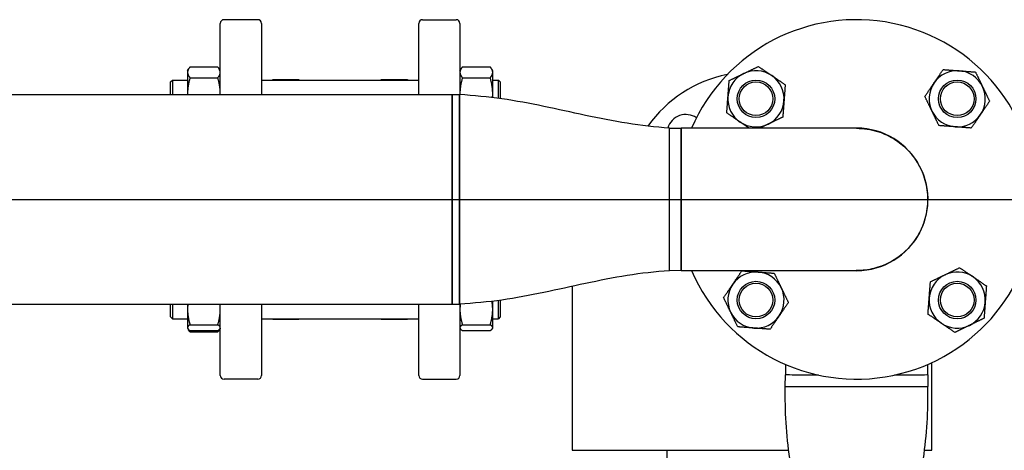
# Paper-space layout 'SHEET_3' of a CAD drawing. Header units: inches. Extents: x 3 to 360, y 8 to 227.
# Tile 50 of 117: x 76 to 92, y 187 to 194. Entities that reach past the tile are written whole.
import ezdxf

# ---------------------------------------------------------------- set-up
doc = ezdxf.new("R2010")
doc.units = ezdxf.units.IN
doc.header["$LTSCALE"] = 10.666667
doc.header["$MEASUREMENT"] = 0
doc.layers.get('0').update_dxf_attribs({"lineweight": 25})
doc.layers.get('DEFPOINTS').update_dxf_attribs({"lineweight": 25})
doc.layers.add('DIMEN', color=7, linetype='Continuous', lineweight=25)
doc.styles.get("Standard").update_dxf_attribs({"font": 'arial.ttf'})
doc.dimstyles.new('DEFAULT-ANSI', dxfattribs={"dimscale": 10.666667, "dimtxt": 0.125, "dimasz": 0.1875, "dimexe": 0.125, "dimexo": 0.0625, "dimgap": 0.031496, "dimtad": 0, "dimtih": 1, "dimtoh": 1, "dimrnd": 1e-08, "dimzin": 4, "dimdsep": 46, "dimtxsty": 'Standard', "dimblk": 'Filled-1', "dimcen": 0.09, "dimdle": 0.393701, "dimclrd": 256, "dimclre": 256, "dimclrt": 256, "dimadec": 0, "dimazin": 1, "dimtfac": 1.504, "dimtofl": 0, "dimtmove": 0, "dimatfit": 3, "dimldrblk": 'Filled-1', "dimfxl": 1, "dimtolj": 1, "dimtzin": 4, "dimlwd": 25, "dimlwe": 25, "dimarcsym": 0})

# ---------------------------------------------------------------- blocks, each defined once
blk = doc.blocks.new('Filled-1')
at = {"color": 0}
for p, q in [((0, 0), (-1, 0.25)), ((-1, 0.25), (-1, -0.25)), ((-1, 0), (0, 0)), ((-1, -0.25), (0, 0))]:
    blk.add_line(p, q, dxfattribs=at)
at = {"color": 0, "flags": 128}
blk.add_lwpolyline([(-1, -0.25), (0, 0), (-1, 0.25), (-1, -0.25)], dxfattribs=at)
at = {"color": 0}
blk.add_solid([(-1, -0.25), (0, 0), (-1, 0.25), (-1, -0.25)], dxfattribs=at)
blk = doc.blocks.new('*D17')
at = {"layer": 'DEFPOINTS', "color": 0, "linetype": 'Continuous'}
for p in [(71.529, 191.33), (126.661, 191.33), (116.695, 142.407)]:
    blk.add_point(p, dxfattribs=at)
at = {"layer": 'DIMEN', "linetype": 'Continuous', "lineweight": 25}
for p, q in [((72.195, 191.33), (127.994, 191.33)), ((126.661, 189.33), (126.661, 167.885)), ((126.661, 144.407), (126.661, 165.852)), ((117.362, 142.407), (127.994, 142.407))]:
    blk.add_line(p, q, dxfattribs=at)
at = {"layer": 'DIMEN', "linetype": 'Continuous', "lineweight": 25, "xscale": 2, "yscale": 2, "zscale": 2}
for p, rotation in [((126.661, 191.33), 90), ((126.661, 142.407), 270)]:
    blk.add_blockref('Filled-1', p, dxfattribs=dict(at, rotation=rotation))
at = {"layer": 'DIMEN', "linetype": 'Continuous', "lineweight": 25, "insert": (124.391, 167.549), "char_height": 1.3333, "attachment_point": 1}
blk.add_mtext('\\A1;48.92', dxfattribs=at)

psp = doc.layouts.new('SHEET_3')

# ---------------------------------------------------------------- linework, layer by layer
for p, q in [((79.075, 193.08), (79.075, 194.267)), ((79.7, 194.33), (79.138, 194.33)), ((79.763, 194.267), (79.763, 193.08)), ((82.388, 193.08), (82.388, 194.267)), ((82.45, 194.33), (83.013, 194.33)), ((83.075, 194.267), (83.075, 193.079)), ((78.529, 193.478), (78.545, 193.506)), ((78.529, 193.478), (78.529, 193.451)), ((78.529, 193.451), (78.529, 193.094)), ((78.57, 193.541), (79.034, 193.541)), ((79.075, 193.478), (79.059, 193.506)), ((83.075, 193.478), (83.092, 193.506)), ((83.117, 193.541), (83.58, 193.541)), ((83.622, 193.478), (83.606, 193.506)), ((83.622, 193.451), (83.622, 193.478)), ((83.622, 193.094), (83.622, 193.451)), ((78.247, 193.29), (78.279, 193.322)), ((78.247, 193.08), (78.247, 193.29)), ((78.279, 193.322), (78.279, 193.08)), ((78.279, 193.322), (78.529, 193.322)), ((78.57, 193.36), (79.034, 193.36)), ((79.763, 193.322), (82.388, 193.322)), ((79.95, 193.322), (79.95, 193.33)), ((79.95, 193.33), (80.388, 193.33)), ((80.388, 193.33), (80.388, 193.322)), ((81.763, 193.322), (81.763, 193.33)), ((81.763, 193.33), (82.2, 193.33)), ((82.2, 193.33), (82.2, 193.322)), ((83.117, 193.36), (83.58, 193.36)), ((83.622, 193.322), (83.716, 193.322)), ((83.716, 193.017), (83.716, 193.322)), ((83.747, 193.29), (83.716, 193.322)), ((83.747, 193.29), (83.747, 193.013)), ((78.529, 193.094), (78.529, 193.08)), ((83.622, 193.029), (83.622, 193.094)), ((73.7, 193.08), (82.945, 193.08)), ((82.945, 193.08), (82.945, 189.58)), ((82.945, 191.33), (82.945, 193.08)), ((82.945, 193.08), (83.07, 193.08)), ((83.07, 189.58), (83.07, 193.08)), ((83.07, 193.08), (83.07, 189.58)), ((86.57, 190.14), (86.57, 192.52)), ((86.57, 190.14), (86.57, 192.52)), ((86.57, 192.52), (86.766, 192.517)), ((89.695, 192.517), (86.766, 192.517)), ((82.945, 189.58), (82.945, 191.33)), ((86.766, 190.142), (86.57, 190.14)), ((86.57, 190.14), (86.57, 190.14)), ((86.766, 190.142), (89.695, 190.142)), ((84.95, 189.879), (84.95, 187.142)), ((83.716, 189.338), (83.716, 189.642)), ((83.747, 189.647), (83.747, 189.369)), ((73.7, 189.58), (82.945, 189.58)), ((78.247, 189.369), (78.247, 189.58)), ((78.279, 189.58), (78.279, 189.338)), ((78.529, 189.58), (78.529, 189.494)), ((78.529, 189.494), (78.529, 189.189)), ((79.075, 188.392), (79.075, 189.58)), ((79.763, 189.58), (79.763, 188.392)), ((82.388, 188.392), (82.388, 189.58)), ((82.945, 189.58), (83.07, 189.58)), ((83.075, 189.58), (83.075, 188.392)), ((83.622, 189.494), (83.622, 189.63)), ((83.622, 189.189), (83.622, 189.494)), ((78.247, 189.369), (78.279, 189.338)), ((78.279, 189.338), (78.529, 189.338)), ((79.763, 189.338), (82.388, 189.338)), ((79.95, 189.33), (79.95, 189.338)), ((79.95, 189.33), (80.388, 189.33)), ((80.388, 189.338), (80.388, 189.33)), ((81.763, 189.33), (81.763, 189.338)), ((81.763, 189.33), (82.2, 189.33)), ((82.2, 189.338), (82.2, 189.33)), ((83.622, 189.338), (83.716, 189.338)), ((83.747, 189.369), (83.716, 189.338)), ((78.529, 189.189), (78.529, 189.182)), ((78.529, 189.182), (78.533, 189.174)), ((78.533, 189.174), (78.545, 189.153)), ((78.57, 189.238), (79.034, 189.238)), ((79.071, 189.174), (79.059, 189.153)), ((79.075, 189.182), (79.071, 189.174)), ((83.075, 189.182), (83.08, 189.174)), ((83.117, 189.238), (83.58, 189.238)), ((83.622, 189.182), (83.618, 189.174)), ((83.622, 189.182), (83.622, 189.189)), ((78.57, 189.14), (79.034, 189.14)), ((78.57, 189.118), (79.034, 189.118)), ((83.117, 189.14), (83.58, 189.14)), ((88.508, 188.575), (88.508, 188.4)), ((90.883, 188.4), (90.883, 188.575)), ((90.95, 187.142), (90.95, 188.605)), ((79.7, 188.33), (79.138, 188.33)), ((82.45, 188.33), (83.013, 188.33)), ((88.505, 188.205), (88.508, 188.4)), ((90.883, 188.4), (90.885, 188.205)), ((88.505, 188.205), (90.885, 188.205)), ((88.505, 188.205), (90.885, 188.205)), ((84.95, 187.142), (88.562, 187.142)), ((86.536, 181.89), (86.536, 187.142)), ((90.829, 187.142), (90.95, 187.142))]:
    psp.add_line(p, q)
for centre, radius in [((88.016, 193.009), 0.313), ((88.016, 193.009), 0.281), ((91.375, 193.009), 0.313), ((91.375, 193.009), 0.281), ((88.016, 189.65), 0.313), ((88.016, 189.65), 0.281), ((91.375, 189.65), 0.313), ((91.375, 189.65), 0.281)]:
    psp.add_circle(centre, radius)
for centre, radius, start, end in [((79.138, 194.267), 0.0625, 90, 180), ((79.7, 194.267), 0.0625, 0, 90), ((82.45, 194.267), 0.0625, 90, 180), ((83.013, 194.267), 0.0625, 0, 90), ((89.695, 191.33), 3, 203.318, 156.682), ((88.016, 193.009), 0.469, 115.7423, 175.7423), ((88.016, 193.009), 0.469, 55.7423, 115.7423), ((91.375, 193.009), 0.469, 85.7423, 145.7423), ((91.375, 193.009), 0.469, 25.7423, 85.7423), ((87.95, 191.33), 2.125, 101.191, 144.8709), ((88.016, 193.009), 0.469, 355.7423, 55.7423), ((91.375, 193.009), 0.469, 145.7423, 205.7423), ((91.375, 193.009), 0.469, 325.7423, 25.7423), ((88.016, 193.009), 0.469, 175.7423, 235.7423), ((88.016, 193.009), 0.469, 295.7423, 355.7423), ((91.375, 193.009), 0.469, 205.7423, 265.7423), ((86.846, 192.434), 0.313, 55.4921, 163.8043), ((88.016, 193.009), 0.469, 235.7423, 295.7423), ((91.375, 193.009), 0.469, 265.7423, 325.7423), ((89.695, 191.33), 1.19, 266.2854, 93.7146), ((89.695, 191.33), 1.19, 266.2854, 93.7146), ((88.016, 189.65), 0.469, 85.7423, 145.7423), ((88.016, 189.65), 0.469, 25.7423, 85.7423), ((91.375, 189.65), 0.469, 115.7423, 175.7423), ((91.375, 189.65), 0.469, 55.7423, 115.7423), ((91.375, 189.65), 0.469, 355.7423, 55.7423), ((88.016, 189.65), 0.469, 145.7423, 205.7423), ((88.016, 189.65), 0.469, 325.7423, 25.7423), ((91.375, 189.65), 0.469, 175.7423, 235.7423), ((91.375, 189.65), 0.469, 295.7423, 355.7423), ((88.016, 189.65), 0.469, 205.7423, 265.7423), ((88.016, 189.65), 0.469, 265.7423, 325.7423), ((91.375, 189.65), 0.469, 235.7423, 295.7423), ((79.138, 188.392), 0.0625, 180, 270), ((79.7, 188.392), 0.0625, 270, 0), ((82.45, 188.392), 0.0625, 180, 270), ((83.013, 188.392), 0.0625, 270, 0)]:
    psp.add_arc(centre, radius, start, end)
for points, weights in [([(78.57, 193.541), (78.529, 193.493), (78.529, 193.451)], [1.10906450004, 1.0930923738, 1]), ([(78.529, 193.451), (78.529, 193.409), (78.57, 193.36)], [1, 1.0930923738, 1.10906450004]), ([(79.075, 193.451), (79.075, 193.493), (79.034, 193.541)], [1, 1.0930923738, 1.10906450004]), ([(79.034, 193.36), (79.075, 193.409), (79.075, 193.451)], [1.10906450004, 1.0930923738, 1]), ([(83.117, 193.541), (83.075, 193.493), (83.075, 193.451)], [1.10906450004, 1.0930923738, 1]), ([(83.075, 193.451), (83.075, 193.409), (83.117, 193.36)], [1, 1.0930923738, 1.10906450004]), ([(83.622, 193.451), (83.622, 193.493), (83.58, 193.541)], [1, 1.0930923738, 1.10906450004]), ([(83.58, 193.36), (83.622, 193.409), (83.622, 193.451)], [1.10906450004, 1.0930923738, 1]), ([(87.569, 193.314), (87.699, 193.377), (87.813, 193.431)], [1.10906450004, 1.0930923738, 1]), ([(87.813, 193.431), (87.926, 193.486), (88.056, 193.549)], [1, 1.0930923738, 1.10906450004]), ([(88.056, 193.549), (88.176, 193.467), (88.28, 193.396)], [1.10906450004, 1.0930923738, 1]), ([(90.987, 193.273), (91.058, 193.377), (91.14, 193.497)], [1, 1.0930923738, 1.10906450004]), ([(91.14, 193.497), (91.284, 193.486), (91.41, 193.476)], [1.10906450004, 1.0930923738, 1]), ([(91.41, 193.476), (91.535, 193.467), (91.68, 193.456)], [1, 1.0930923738, 1.10906450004]), ([(91.68, 193.456), (91.743, 193.326), (91.797, 193.213)], [1.10906450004, 1.0930923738, 1]), ([(78.57, 193.36), (78.529, 193.218), (78.529, 193.094)], [1.10906450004, 1.0930923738, 1]), ([(79.075, 193.094), (79.075, 193.218), (79.034, 193.36)], [1, 1.0930923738, 1.10906450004]), ([(83.117, 193.36), (83.075, 193.218), (83.075, 193.094)], [1.10906450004, 1.0930923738, 1]), ([(83.622, 193.094), (83.622, 193.218), (83.58, 193.36)], [1, 1.0930923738, 1.10906450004]), ([(87.549, 193.044), (87.558, 193.169), (87.569, 193.314)], [1, 1.0930923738, 1.10906450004]), ([(88.28, 193.396), (88.384, 193.326), (88.504, 193.244)], [1, 1.0930923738, 1.10906450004]), ([(90.835, 193.049), (90.917, 193.169), (90.987, 193.273)], [1.10906450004, 1.0930923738, 1]), ([(78.529, 193.094), (78.529, 193.087), (78.529, 193.08)], [1, 1.0050317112, 1.009838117]), ([(79.075, 193.08), (79.075, 193.087), (79.075, 193.094)], [1.009838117, 1.0050317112, 1]), ([(83.075, 193.094), (83.075, 193.087), (83.076, 193.079)], [1, 1.00516839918, 1.0100990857]), ([(83.62, 193.029), (83.622, 193.062), (83.622, 193.094)], [1.04091582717, 1.02276354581, 1]), ([(88.504, 193.244), (88.493, 193.099), (88.484, 192.974)], [1.10906450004, 1.0930923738, 1]), ([(91.797, 193.213), (91.852, 193.099), (91.915, 192.969)], [1, 1.0930923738, 1.10906450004]), ([(87.529, 192.774), (87.539, 192.919), (87.549, 193.044)], [1.10906450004, 1.0930923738, 1]), ([(88.484, 192.974), (88.474, 192.849), (88.463, 192.704)], [1, 1.0930923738, 1.10906450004]), ([(90.953, 192.805), (90.898, 192.919), (90.835, 193.049)], [1, 1.0930923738, 1.10906450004]), ([(91.915, 192.969), (91.833, 192.849), (91.762, 192.745)], [1.10906450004, 1.0930923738, 1]), ([(87.752, 192.622), (87.648, 192.692), (87.529, 192.774)], [1, 1.0930923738, 1.10906450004]), ([(91.07, 192.562), (91.007, 192.692), (90.953, 192.805)], [1.10906450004, 1.0930923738, 1]), ([(87.906, 192.517), (87.826, 192.571), (87.752, 192.622)], [1.09200400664, 1.06453050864, 1]), ([(88.463, 192.704), (88.333, 192.641), (88.22, 192.587)], [1.10906450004, 1.0930923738, 1]), ([(91.762, 192.745), (91.692, 192.641), (91.61, 192.521)], [1, 1.0930923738, 1.10906450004]), ([(88.22, 192.587), (88.149, 192.553), (88.075, 192.517)], [1, 1.05581334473, 1.08390521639]), ([(91.34, 192.542), (91.215, 192.551), (91.07, 192.562)], [1, 1.0930923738, 1.10906450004]), ([(91.61, 192.521), (91.465, 192.532), (91.34, 192.542)], [1.10906450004, 1.0930923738, 1]), ([(87.629, 189.914), (87.699, 190.018), (87.781, 190.138)], [1, 1.0930923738, 1.10906450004]), ([(87.781, 190.138), (87.926, 190.127), (88.051, 190.118)], [1.10906450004, 1.0930923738, 1]), ([(91.171, 190.072), (91.284, 190.127), (91.415, 190.19)], [1, 1.0930923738, 1.10906450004]), ([(91.415, 190.19), (91.535, 190.108), (91.639, 190.038)], [1.10906450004, 1.0930923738, 1]), ([(88.051, 190.118), (88.176, 190.108), (88.321, 190.098)], [1, 1.0930923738, 1.10906450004]), ([(88.321, 190.098), (88.384, 189.967), (88.438, 189.854)], [1.10906450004, 1.0930923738, 1]), ([(90.928, 189.955), (91.058, 190.018), (91.171, 190.072)], [1.10906450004, 1.0930923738, 1]), ([(91.639, 190.038), (91.743, 189.967), (91.862, 189.885)], [1, 1.0930923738, 1.10906450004]), ([(87.476, 189.69), (87.558, 189.81), (87.629, 189.914)], [1.10906450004, 1.0930923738, 1]), ([(88.438, 189.854), (88.493, 189.741), (88.556, 189.61)], [1, 1.0930923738, 1.10906450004]), ([(90.907, 189.685), (90.917, 189.81), (90.928, 189.955)], [1, 1.0930923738, 1.10906450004]), ([(91.862, 189.885), (91.852, 189.741), (91.842, 189.615)], [1.10906450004, 1.0930923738, 1]), ([(87.594, 189.447), (87.539, 189.56), (87.476, 189.69)], [1, 1.0930923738, 1.10906450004]), ([(90.887, 189.415), (90.898, 189.56), (90.907, 189.685)], [1.10906450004, 1.0930923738, 1]), ([(78.534, 189.58), (78.529, 189.536), (78.529, 189.494)], [1.0544019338, 1.03166130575, 1]), ([(78.529, 189.494), (78.529, 189.375), (78.57, 189.238)], [1, 1.0930923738, 1.10906450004]), ([(79.034, 189.238), (79.075, 189.375), (79.075, 189.494)], [1.10906450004, 1.0930923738, 1]), ([(79.075, 189.494), (79.075, 189.536), (79.07, 189.58)], [1, 1.03166130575, 1.0544019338]), ([(83.081, 189.58), (83.075, 189.537), (83.075, 189.494)], [1.05481731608, 1.03195098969, 1]), ([(83.075, 189.494), (83.075, 189.375), (83.117, 189.238)], [1, 1.0930923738, 1.10906450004]), ([(83.58, 189.238), (83.622, 189.375), (83.622, 189.494)], [1.10906450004, 1.0930923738, 1]), ([(83.622, 189.494), (83.622, 189.56), (83.61, 189.629)], [1, 1.04995242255, 1.07769971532]), ([(88.556, 189.61), (88.474, 189.49), (88.404, 189.386)], [1.10906450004, 1.0930923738, 1]), ([(91.842, 189.615), (91.833, 189.49), (91.822, 189.346)], [1, 1.0930923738, 1.10906450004]), ([(87.711, 189.203), (87.648, 189.334), (87.594, 189.447)], [1.10906450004, 1.0930923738, 1]), ([(88.404, 189.386), (88.333, 189.283), (88.251, 189.163)], [1, 1.0930923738, 1.10906450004]), ([(91.111, 189.263), (91.007, 189.334), (90.887, 189.415)], [1, 1.0930923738, 1.10906450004]), ([(91.822, 189.346), (91.692, 189.283), (91.578, 189.228)], [1.10906450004, 1.0930923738, 1]), ([(78.57, 189.238), (78.529, 189.212), (78.529, 189.189)], [1.10906450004, 1.0930923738, 1]), ([(78.529, 189.189), (78.529, 189.166), (78.57, 189.14)], [1, 1.0930923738, 1.10906450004]), ([(78.57, 189.118), (78.555, 189.136), (78.545, 189.153)], [1.10906450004, 1.10302287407, 1.08594679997]), ([(78.558, 189.149), (78.563, 189.134), (78.57, 189.118)], [1.10147353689, 1.10636803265, 1.10906450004]), ([(79.075, 189.189), (79.075, 189.212), (79.034, 189.238)], [1, 1.0930923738, 1.10906450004]), ([(79.034, 189.14), (79.075, 189.166), (79.075, 189.189)], [1.10906450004, 1.0930923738, 1]), ([(79.059, 189.153), (79.049, 189.136), (79.034, 189.118)], [1.08594679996, 1.10302287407, 1.10906450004]), ([(79.034, 189.118), (79.041, 189.134), (79.046, 189.149)], [1.10906450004, 1.10636803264, 1.10147353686]), ([(83.117, 189.238), (83.075, 189.212), (83.075, 189.189)], [1.10906450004, 1.0930923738, 1]), ([(83.075, 189.189), (83.075, 189.166), (83.117, 189.14)], [1, 1.0930923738, 1.10906450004]), ([(83.622, 189.189), (83.622, 189.212), (83.58, 189.238)], [1, 1.0930923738, 1.10906450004]), ([(83.58, 189.14), (83.622, 189.166), (83.622, 189.189)], [1.10906450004, 1.0930923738, 1]), ([(87.981, 189.183), (87.856, 189.192), (87.711, 189.203)], [1, 1.0930923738, 1.10906450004]), ([(88.251, 189.163), (88.107, 189.173), (87.981, 189.183)], [1.10906450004, 1.0930923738, 1]), ([(91.335, 189.11), (91.215, 189.192), (91.111, 189.263)], [1.10906450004, 1.0930923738, 1]), ([(91.578, 189.228), (91.465, 189.173), (91.335, 189.11)], [1, 1.0930923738, 1.10906450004])]:
    psp.add_rational_spline(points, weights, degree=2)
for points, knots in [([(86.57, 192.52), (86.335, 192.539), (86.1, 192.563), (85.633, 192.637), (85.401, 192.684), (84.937, 192.782), (84.706, 192.834), (84.242, 192.931), (84.01, 192.975), (83.542, 193.042), (83.306, 193.062), (83.07, 193.08)], [0, 0, 0, 0, 1.801926, 1.801926, 3.603852, 3.603852, 5.405778, 5.405778, 7.207704, 7.207704, 9.00963, 9.00963, 9.00963, 9.00963]), ([(86.766, 190.142), (86.766, 190.142), (86.766, 190.154), (86.766, 190.222), (86.767, 190.306), (86.767, 190.532), (86.767, 190.674), (86.767, 190.995), (86.767, 191.176), (86.767, 191.523), (86.767, 191.689), (86.767, 191.983), (86.767, 192.113), (86.767, 192.331), (86.767, 192.415), (86.766, 192.499), (86.766, 192.517), (86.766, 192.517)], [-17.41445, -17.41445, -17.41445, -17.41445, -16.730073, -16.730073, -15.478877, -15.478877, -14.263079, -14.263079, -12.999422, -12.999422, -11.835144, -11.835144, -10.71695, -10.71695, -9.538954, -9.538954, -8.709706, -8.709706, -8.709706, -8.709706]), ([(86.766, 192.517), (86.766, 192.517), (86.766, 192.499), (86.767, 192.415), (86.767, 192.331), (86.767, 192.113), (86.767, 191.983), (86.767, 191.689), (86.767, 191.523), (86.767, 191.176), (86.767, 190.995), (86.767, 190.674), (86.767, 190.532), (86.767, 190.306), (86.766, 190.222), (86.766, 190.154), (86.766, 190.142), (86.766, 190.142)], [8.709706, 8.709706, 8.709706, 8.709706, 9.538954, 9.538954, 10.71695, 10.71695, 11.835144, 11.835144, 12.999422, 12.999422, 14.263079, 14.263079, 15.478877, 15.478877, 16.730073, 16.730073, 17.41445, 17.41445, 17.41445, 17.41445]), ([(89.695, 192.517), (89.813, 192.517), (89.932, 192.499), (90.206, 192.415), (90.356, 192.331), (90.601, 192.113), (90.699, 191.983), (90.839, 191.689), (90.878, 191.523), (90.886, 191.176), (90.849, 190.995), (90.7, 190.674), (90.592, 190.532), (90.322, 190.306), (90.159, 190.222), (89.891, 190.154), (89.793, 190.142), (89.696, 190.142)], [-8.704808, -8.704808, -8.704808, -8.704808, -7.875496, -7.875496, -6.6975, -6.6975, -5.579306, -5.579306, -4.415028, -4.415028, -3.151371, -3.151371, -1.935573, -1.935573, -0.684377, -0.684377, 0, 0, 0, 0]), ([(89.695, 192.517), (89.813, 192.517), (89.932, 192.499), (90.206, 192.415), (90.356, 192.331), (90.601, 192.113), (90.699, 191.983), (90.839, 191.689), (90.878, 191.523), (90.886, 191.176), (90.849, 190.995), (90.7, 190.674), (90.592, 190.532), (90.322, 190.306), (90.159, 190.222), (89.891, 190.154), (89.793, 190.142), (89.696, 190.142)], [-8.704808, -8.704808, -8.704808, -8.704808, -7.87551, -7.87551, -6.697511, -6.697511, -5.579316, -5.579316, -4.415035, -4.415035, -3.151376, -3.151376, -1.935577, -1.935577, -0.684378, -0.684378, 0, 0, 0, 0]), ([(86.57, 190.14), (86.335, 190.121), (86.1, 190.097), (85.633, 190.022), (85.401, 189.975), (84.937, 189.877), (84.706, 189.825), (84.242, 189.729), (84.01, 189.684), (83.542, 189.617), (83.306, 189.598), (83.07, 189.58)], [0, 0, 0, 0, 1.801926, 1.801926, 3.603852, 3.603852, 5.405778, 5.405778, 7.207704, 7.207704, 9.00963, 9.00963, 9.00963, 9.00963]), ([(89.062, 188.397), (88.946, 188.398), (88.842, 188.398), (88.652, 188.399), (88.577, 188.399), (88.518, 188.4), (88.508, 188.4), (88.508, 188.4)], [-2.7971, -2.7971, -2.7971, -2.7971, -1.83208, -1.83208, -0.632557, -0.632557, -0.002039, -0.002039, -0.002039, -0.002039]), ([(89.062, 188.397), (88.946, 188.398), (88.842, 188.398), (88.652, 188.399), (88.577, 188.399), (88.518, 188.4), (88.508, 188.4), (88.508, 188.4)], [-2.7971, -2.7971, -2.7971, -2.7971, -1.832079, -1.832079, -0.632557, -0.632557, 0, 0, 0, 0]), ([(90.883, 188.4), (90.883, 188.4), (90.883, 188.4), (90.883, 188.4), (90.883, 188.4), (90.865, 188.399), (90.78, 188.399), (90.695, 188.398), (90.509, 188.398), (90.423, 188.397), (90.329, 188.397)], [-8.709642, -8.709642, -8.709642, -8.709642, -8.707225, -8.707225, -8.707225, -7.875496, -7.875496, -6.696847, -6.696847, -5.914588, -5.914588, -5.914588, -5.914588]), ([(90.883, 188.4), (90.883, 188.4), (90.883, 188.4), (90.883, 188.4), (90.883, 188.4), (90.865, 188.399), (90.78, 188.399), (90.695, 188.398), (90.509, 188.398), (90.423, 188.397), (90.329, 188.397)], [-8.709642, -8.709642, -8.709642, -8.709642, -8.707223, -8.707223, -8.707223, -7.875495, -7.875495, -6.696846, -6.696846, -5.914588, -5.914588, -5.914588, -5.914588]), ([(88.745, 185.205), (88.745, 185.405), (88.741, 185.606), (88.709, 186.006), (88.685, 186.206), (88.632, 186.605), (88.604, 186.804), (88.553, 187.203), (88.531, 187.403), (88.506, 187.803), (88.505, 188.004), (88.505, 188.205)], [0, 0, 0, 0, 1.529983, 1.529983, 3.059965, 3.059965, 4.589948, 4.589948, 6.11993, 6.11993, 7.649913, 7.649913, 7.649913, 7.649913]), ([(90.645, 185.205), (90.646, 185.405), (90.65, 185.606), (90.682, 186.006), (90.706, 186.206), (90.759, 186.605), (90.787, 186.804), (90.838, 187.203), (90.86, 187.403), (90.885, 187.803), (90.886, 188.004), (90.885, 188.205)], [0, 0, 0, 0, 1.529983, 1.529983, 3.059965, 3.059965, 4.589948, 4.589948, 6.11993, 6.11993, 7.649913, 7.649913, 7.649913, 7.649913])]:
    psp.add_open_spline(points, degree=3, knots=knots)
for points in [[(86.766, 190.142), (86.766, 190.142), (86.766, 190.142), (86.766, 190.142)], [(86.766, 190.142), (86.766, 190.142), (86.766, 190.142), (86.766, 190.142)], [(89.696, 190.142), (89.693, 190.142), (89.691, 190.142), (89.689, 190.142)], [(89.696, 190.142), (89.695, 190.142), (89.695, 190.142), (89.695, 190.142)]]:
    psp.add_open_spline(points, degree=3)

# ---------------------------------------------------------------- dimensions: what is measured, and where the dimension line sits
at = {"layer": 'DIMEN', "linetype": 'Continuous', "lineweight": 25}
dim = psp.add_linear_dim(base=(126.661, 191.33), p1=(116.695, 142.407), p2=(71.529, 191.33), angle=90, dimstyle='DEFAULT-ANSI', override={"dimdec": 2, "dimtp": 0, "dimtm": 0, "dimtdec": 2, "dimatfit": 1}, dxfattribs=at)
dim.commit()
dim.dimension.update_dxf_attribs({"geometry": '*D17', "text_midpoint": (126.661, 166.868), "dimtype": 160})

doc.saveas('drawing.dxf')
